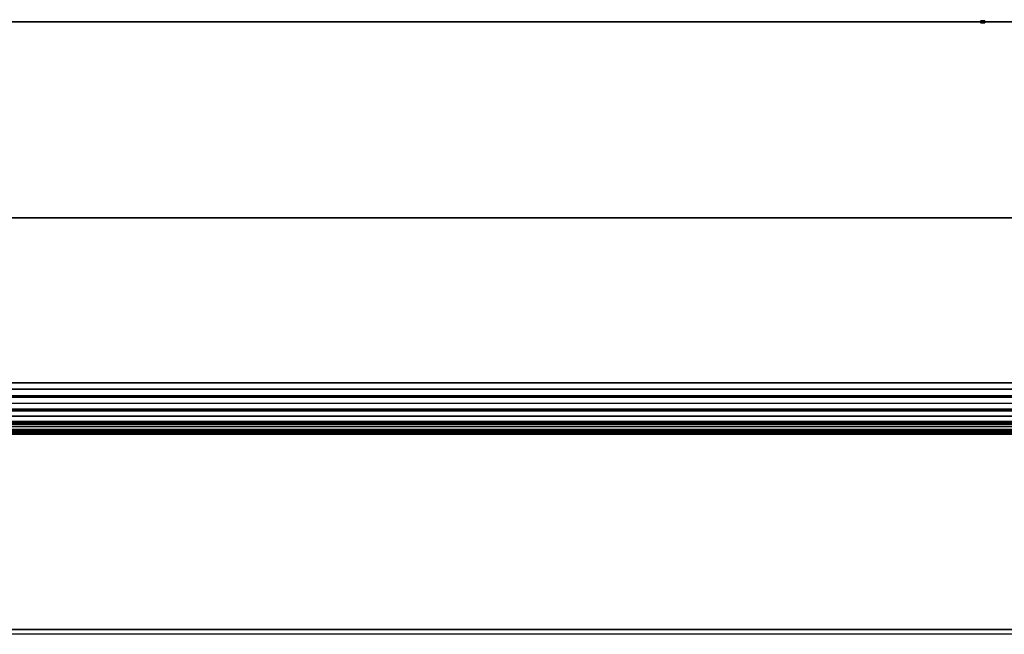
# Model space of a CAD drawing. Header units: millimetres. Extents: x -490 to 6690, y -115 to 152.
# Tile 128 of 256: x -10 to 0, y -6 to 0. Entities that reach past the tile are written whole.
import ezdxf

# ---------------------------------------------------------------- set-up
doc = ezdxf.new("R2010")
doc.units = ezdxf.units.MM
doc.layers.add('151', color=253, linetype='Continuous')

# ---------------------------------------------------------------- blocks, each defined once
blk = doc.blocks.new('UG_SURFACE_001')
at = {"layer": '151', "color": 252, "linetype": 'Continuous', "lineweight": 35}
for points in [[(490, -6.2, 2202.5), (490, 133.2, 2202.5), (-490, 133.2, 2202.5), (-490, -6.2, 2202.5)], [(-340, -6.2, 2052.5), (-340, 133.2, 2052.5), (340, 133.2, 2052.5), (340, -6.2, 2052.5)], [(490, -6.2, 2202.5), (-490, -6.2, 2202.5), (-340, -6.2, 2052.5), (340, -6.2, 2052.5)]]:
    blk.add_3dface(points, dxfattribs=at)
blk = doc.blocks.new('UG_SURFACE_051')
at = {"layer": '151', "color": 7, "linetype": 'Continuous', "lineweight": 35}
for points in [[(-309, 0, 2), (-309, 0, 2017), (309, 0, 2017), (309, 0, 2)], [(-309, -26, 2017), (309, -26, 2017), (309, 0, 2017), (-309, 0, 2017)], [(-309, 0, 2), (309, 0, 2), (309, -2), (-309, -2)], [(-309, -9), (-309, -2), (309, -2), (309, -9)]]:
    blk.add_3dface(points, dxfattribs=at)
blk = doc.blocks.new('UG_SURFACE_061')
at = {"layer": '151', "color": 254, "linetype": 'Continuous', "lineweight": 35}
for points in [[(325.25, -10, 2032.75), (325.25, 136.75, 2032.75), (-325.25, 136.75, 2032.75), (-325.25, -10, 2032.75)], [(317.5, 21, 2025), (317.5, -8, 2025), (-317.5, -8, 2025), (-317.5, 21, 2025)]]:
    blk.add_3dface(points, dxfattribs=at)
blk = doc.blocks.new('UG_SURFACE_070')
at = {"layer": '151', "color": 252, "linetype": 'Continuous', "lineweight": 35}
for points in [[(0, -0.01, -0.05), (-0.02, -0.01, -0.05), (-0.02, 0.01, -0.05), (0, 0.01, -0.05)], [(-0.02, 0.01, 0.05), (0, 0.01, 0.05), (0, 0.01, 0.04)], [(0, 0.01, 0.04), (0, 0.01, -0.04), (-0.02, 0.01, 0.05)], [(0, 0.01, -0.04), (0, 0.01, -0.05), (-0.02, 0.01, -0.05), (-0.02, 0.01, 0.05)], [(0, 0.01, 0.05), (-0.02, 0.01, 0.05), (-0.02, -0.01, 0.05), (0, -0.01, 0.05)], [(-0.02, 0.01, -0.05), (-0.02, -0.01, -0.05), (-0.02, -0.01, 0.05), (-0.02, 0.01, 0.05)], [(0, 0.01, -0.04), (0.02, 0.01, -0.04), (0.02, -0.01, -0.04), (0, -0.01, -0.04)], [(0, -0.01, 0.04), (0.02, -0.01, 0.04), (0.02, 0.01, 0.04), (0, 0.01, 0.04)], [(0, -0.01, -0.04), (0, -0.01, -0.05), (0, 0.01, -0.05), (0, 0.01, -0.04)], [(0, 0.01, 0.04), (0.02, 0.01, 0.04), (0.02, 0.01, -0.04), (0, 0.01, -0.04)], [(0, 0.01, 0.04), (0, 0.01, 0.05), (0, -0.01, 0.05), (0, -0.01, 0.04)], [(0.02, 0.01, 0.04), (0.02, -0.01, 0.04), (0.02, -0.01, -0.04), (0.02, 0.01, -0.04)], [(-0.02, -0.01, -0.05), (0, -0.01, -0.05), (0, -0.01, -0.04)], [(0, -0.01, -0.04), (0, -0.01, 0.04), (-0.02, -0.01, -0.05)], [(0, -0.01, 0.04), (0, -0.01, 0.05), (-0.02, -0.01, 0.05), (-0.02, -0.01, -0.05)], [(0, -0.01, -0.04), (0.02, -0.01, -0.04), (0.02, -0.01, 0.04), (0, -0.01, 0.04)]]:
    blk.add_3dface(points, dxfattribs=at)
blk = doc.blocks.new('UG_SURFACE_071')
at = {"layer": '151', "color": 252, "linetype": 'Continuous', "lineweight": 35}
for points in [[(0, -0.01, -0.05), (-0.02, -0.01, -0.05), (-0.02, 0.01, -0.05), (0, 0.01, -0.05)], [(-0.02, 0.01, 0.05), (0, 0.01, 0.05), (0, 0.01, 0.04)], [(0, 0.01, 0.04), (0, 0.01, -0.04), (-0.02, 0.01, 0.05)], [(0, 0.01, -0.04), (0, 0.01, -0.05), (-0.02, 0.01, -0.05), (-0.02, 0.01, 0.05)], [(0, 0.01, 0.05), (-0.02, 0.01, 0.05), (-0.02, -0.01, 0.05), (0, -0.01, 0.05)], [(-0.02, 0.01, -0.05), (-0.02, -0.01, -0.05), (-0.02, -0.01, 0.05), (-0.02, 0.01, 0.05)], [(0, 0.01, -0.04), (0.02, 0.01, -0.04), (0.02, -0.01, -0.04), (0, -0.01, -0.04)], [(0, -0.01, 0.04), (0.02, -0.01, 0.04), (0.02, 0.01, 0.04), (0, 0.01, 0.04)], [(0, -0.01, -0.04), (0, -0.01, -0.05), (0, 0.01, -0.05), (0, 0.01, -0.04)], [(0, 0.01, 0.04), (0.02, 0.01, 0.04), (0.02, 0.01, -0.04), (0, 0.01, -0.04)], [(0, 0.01, 0.04), (0, 0.01, 0.05), (0, -0.01, 0.05), (0, -0.01, 0.04)], [(0.02, 0.01, 0.04), (0.02, -0.01, 0.04), (0.02, -0.01, -0.04), (0.02, 0.01, -0.04)], [(-0.02, -0.01, -0.05), (0, -0.01, -0.05), (0, -0.01, -0.04)], [(0, -0.01, -0.04), (0, -0.01, 0.04), (-0.02, -0.01, -0.05)], [(0, -0.01, 0.04), (0, -0.01, 0.05), (-0.02, -0.01, 0.05), (-0.02, -0.01, -0.05)], [(0, -0.01, -0.04), (0.02, -0.01, -0.04), (0.02, -0.01, 0.04), (0, -0.01, 0.04)]]:
    blk.add_3dface(points, dxfattribs=at)
blk = doc.blocks.new('UG_SURFACE_072')
at = {"layer": '151', "color": 252, "linetype": 'Continuous', "lineweight": 35}
for points in [[(0, -0.01, -0.05), (-0.02, -0.01, -0.05), (-0.02, 0.01, -0.05), (0, 0.01, -0.05)], [(-0.02, 0.01, 0.05), (0, 0.01, 0.05), (0, 0.01, 0.04)], [(0, 0.01, 0.04), (0, 0.01, -0.04), (-0.02, 0.01, 0.05)], [(0, 0.01, -0.04), (0, 0.01, -0.05), (-0.02, 0.01, -0.05), (-0.02, 0.01, 0.05)], [(0, 0.01, 0.05), (-0.02, 0.01, 0.05), (-0.02, -0.01, 0.05), (0, -0.01, 0.05)], [(-0.02, 0.01, -0.05), (-0.02, -0.01, -0.05), (-0.02, -0.01, 0.05), (-0.02, 0.01, 0.05)], [(0, 0.01, -0.04), (0.02, 0.01, -0.04), (0.02, -0.01, -0.04), (0, -0.01, -0.04)], [(0, -0.01, 0.04), (0.02, -0.01, 0.04), (0.02, 0.01, 0.04), (0, 0.01, 0.04)], [(0, -0.01, -0.04), (0, -0.01, -0.05), (0, 0.01, -0.05), (0, 0.01, -0.04)], [(0, 0.01, 0.04), (0.02, 0.01, 0.04), (0.02, 0.01, -0.04), (0, 0.01, -0.04)], [(0, 0.01, 0.04), (0, 0.01, 0.05), (0, -0.01, 0.05), (0, -0.01, 0.04)], [(0.02, 0.01, 0.04), (0.02, -0.01, 0.04), (0.02, -0.01, -0.04), (0.02, 0.01, -0.04)], [(-0.02, -0.01, -0.05), (0, -0.01, -0.05), (0, -0.01, -0.04)], [(0, -0.01, -0.04), (0, -0.01, 0.04), (-0.02, -0.01, -0.05)], [(0, -0.01, 0.04), (0, -0.01, 0.05), (-0.02, -0.01, 0.05), (-0.02, -0.01, -0.05)], [(0, -0.01, -0.04), (0.02, -0.01, -0.04), (0.02, -0.01, 0.04), (0, -0.01, 0.04)]]:
    blk.add_3dface(points, dxfattribs=at)
blk = doc.blocks.new('UG_SURFACE_073')
at = {"layer": '151', "color": 252, "linetype": 'Continuous', "lineweight": 35}
for points in [[(0, -0.01, -0.05), (-0.02, -0.01, -0.05), (-0.02, 0.01, -0.05), (0, 0.01, -0.05)], [(-0.02, 0.01, 0.05), (0, 0.01, 0.05), (0, 0.01, 0.04)], [(0, 0.01, 0.04), (0, 0.01, -0.04), (-0.02, 0.01, 0.05)], [(0, 0.01, -0.04), (0, 0.01, -0.05), (-0.02, 0.01, -0.05), (-0.02, 0.01, 0.05)], [(0, 0.01, 0.05), (-0.02, 0.01, 0.05), (-0.02, -0.01, 0.05), (0, -0.01, 0.05)], [(-0.02, 0.01, -0.05), (-0.02, -0.01, -0.05), (-0.02, -0.01, 0.05), (-0.02, 0.01, 0.05)], [(0, 0.01, -0.04), (0.02, 0.01, -0.04), (0.02, -0.01, -0.04), (0, -0.01, -0.04)], [(0, -0.01, 0.04), (0.02, -0.01, 0.04), (0.02, 0.01, 0.04), (0, 0.01, 0.04)], [(0, -0.01, -0.04), (0, -0.01, -0.05), (0, 0.01, -0.05), (0, 0.01, -0.04)], [(0, 0.01, 0.04), (0.02, 0.01, 0.04), (0.02, 0.01, -0.04), (0, 0.01, -0.04)], [(0, 0.01, 0.04), (0, 0.01, 0.05), (0, -0.01, 0.05), (0, -0.01, 0.04)], [(0.02, 0.01, 0.04), (0.02, -0.01, 0.04), (0.02, -0.01, -0.04), (0.02, 0.01, -0.04)], [(-0.02, -0.01, -0.05), (0, -0.01, -0.05), (0, -0.01, -0.04)], [(0, -0.01, -0.04), (0, -0.01, 0.04), (-0.02, -0.01, -0.05)], [(0, -0.01, 0.04), (0, -0.01, 0.05), (-0.02, -0.01, 0.05), (-0.02, -0.01, -0.05)], [(0, -0.01, -0.04), (0.02, -0.01, -0.04), (0.02, -0.01, 0.04), (0, -0.01, 0.04)]]:
    blk.add_3dface(points, dxfattribs=at)
blk = doc.blocks.new('UG_SURFACE_074')
at = {"layer": '151', "color": 252, "linetype": 'Continuous', "lineweight": 35}
for points in [[(0, -0.01, -0.05), (-0.02, -0.01, -0.05), (-0.02, 0.01, -0.05), (0, 0.01, -0.05)], [(-0.02, 0.01, 0.05), (0, 0.01, 0.05), (0, 0.01, 0.04)], [(0, 0.01, 0.04), (0, 0.01, -0.04), (-0.02, 0.01, 0.05)], [(0, 0.01, -0.04), (0, 0.01, -0.05), (-0.02, 0.01, -0.05), (-0.02, 0.01, 0.05)], [(0, 0.01, 0.05), (-0.02, 0.01, 0.05), (-0.02, -0.01, 0.05), (0, -0.01, 0.05)], [(-0.02, 0.01, -0.05), (-0.02, -0.01, -0.05), (-0.02, -0.01, 0.05), (-0.02, 0.01, 0.05)], [(0, 0.01, -0.04), (0.02, 0.01, -0.04), (0.02, -0.01, -0.04), (0, -0.01, -0.04)], [(0, -0.01, 0.04), (0.02, -0.01, 0.04), (0.02, 0.01, 0.04), (0, 0.01, 0.04)], [(0, -0.01, -0.04), (0, -0.01, -0.05), (0, 0.01, -0.05), (0, 0.01, -0.04)], [(0, 0.01, 0.04), (0.02, 0.01, 0.04), (0.02, 0.01, -0.04), (0, 0.01, -0.04)], [(0, 0.01, 0.04), (0, 0.01, 0.05), (0, -0.01, 0.05), (0, -0.01, 0.04)], [(0.02, 0.01, 0.04), (0.02, -0.01, 0.04), (0.02, -0.01, -0.04), (0.02, 0.01, -0.04)], [(-0.02, -0.01, -0.05), (0, -0.01, -0.05), (0, -0.01, -0.04)], [(0, -0.01, -0.04), (0, -0.01, 0.04), (-0.02, -0.01, -0.05)], [(0, -0.01, 0.04), (0, -0.01, 0.05), (-0.02, -0.01, 0.05), (-0.02, -0.01, -0.05)], [(0, -0.01, -0.04), (0.02, -0.01, -0.04), (0.02, -0.01, 0.04), (0, -0.01, 0.04)]]:
    blk.add_3dface(points, dxfattribs=at)
blk = doc.blocks.new('UG_SURFACE_075')
at = {"layer": '151', "color": 252, "linetype": 'Continuous', "lineweight": 35}
for points in [[(0, -0.01, -0.05), (-0.02, -0.01, -0.05), (-0.02, 0.01, -0.05), (0, 0.01, -0.05)], [(-0.02, 0.01, 0.05), (0, 0.01, 0.05), (0, 0.01, 0.04)], [(0, 0.01, 0.04), (0, 0.01, -0.04), (-0.02, 0.01, 0.05)], [(0, 0.01, -0.04), (0, 0.01, -0.05), (-0.02, 0.01, -0.05), (-0.02, 0.01, 0.05)], [(0, 0.01, 0.05), (-0.02, 0.01, 0.05), (-0.02, -0.01, 0.05), (0, -0.01, 0.05)], [(-0.02, 0.01, -0.05), (-0.02, -0.01, -0.05), (-0.02, -0.01, 0.05), (-0.02, 0.01, 0.05)], [(0, 0.01, -0.04), (0.02, 0.01, -0.04), (0.02, -0.01, -0.04), (0, -0.01, -0.04)], [(0, -0.01, 0.04), (0.02, -0.01, 0.04), (0.02, 0.01, 0.04), (0, 0.01, 0.04)], [(0, -0.01, -0.04), (0, -0.01, -0.05), (0, 0.01, -0.05), (0, 0.01, -0.04)], [(0, 0.01, 0.04), (0.02, 0.01, 0.04), (0.02, 0.01, -0.04), (0, 0.01, -0.04)], [(0, 0.01, 0.04), (0, 0.01, 0.05), (0, -0.01, 0.05), (0, -0.01, 0.04)], [(0.02, 0.01, 0.04), (0.02, -0.01, 0.04), (0.02, -0.01, -0.04), (0.02, 0.01, -0.04)], [(-0.02, -0.01, -0.05), (0, -0.01, -0.05), (0, -0.01, -0.04)], [(0, -0.01, -0.04), (0, -0.01, 0.04), (-0.02, -0.01, -0.05)], [(0, -0.01, 0.04), (0, -0.01, 0.05), (-0.02, -0.01, 0.05), (-0.02, -0.01, -0.05)], [(0, -0.01, -0.04), (0.02, -0.01, -0.04), (0.02, -0.01, 0.04), (0, -0.01, 0.04)]]:
    blk.add_3dface(points, dxfattribs=at)
blk = doc.blocks.new('UG_SURFACE_076')
at = {"layer": '151', "color": 252, "linetype": 'Continuous', "lineweight": 35}
for points in [[(0, -0.01, -0.05), (-0.02, -0.01, -0.05), (-0.02, 0.01, -0.05), (0, 0.01, -0.05)], [(-0.02, 0.01, 0.05), (0, 0.01, 0.05), (0, 0.01, 0.04)], [(0, 0.01, 0.04), (0, 0.01, -0.04), (-0.02, 0.01, 0.05)], [(0, 0.01, -0.04), (0, 0.01, -0.05), (-0.02, 0.01, -0.05), (-0.02, 0.01, 0.05)], [(0, 0.01, 0.05), (-0.02, 0.01, 0.05), (-0.02, -0.01, 0.05), (0, -0.01, 0.05)], [(-0.02, 0.01, -0.05), (-0.02, -0.01, -0.05), (-0.02, -0.01, 0.05), (-0.02, 0.01, 0.05)], [(0, 0.01, -0.04), (0.02, 0.01, -0.04), (0.02, -0.01, -0.04), (0, -0.01, -0.04)], [(0, -0.01, 0.04), (0.02, -0.01, 0.04), (0.02, 0.01, 0.04), (0, 0.01, 0.04)], [(0, -0.01, -0.04), (0, -0.01, -0.05), (0, 0.01, -0.05), (0, 0.01, -0.04)], [(0, 0.01, 0.04), (0.02, 0.01, 0.04), (0.02, 0.01, -0.04), (0, 0.01, -0.04)], [(0, 0.01, 0.04), (0, 0.01, 0.05), (0, -0.01, 0.05), (0, -0.01, 0.04)], [(0.02, 0.01, 0.04), (0.02, -0.01, 0.04), (0.02, -0.01, -0.04), (0.02, 0.01, -0.04)], [(-0.02, -0.01, -0.05), (0, -0.01, -0.05), (0, -0.01, -0.04)], [(0, -0.01, -0.04), (0, -0.01, 0.04), (-0.02, -0.01, -0.05)], [(0, -0.01, 0.04), (0, -0.01, 0.05), (-0.02, -0.01, 0.05), (-0.02, -0.01, -0.05)], [(0, -0.01, -0.04), (0.02, -0.01, -0.04), (0.02, -0.01, 0.04), (0, -0.01, 0.04)]]:
    blk.add_3dface(points, dxfattribs=at)
blk = doc.blocks.new('UG_SURFACE_077')
at = {"layer": '151', "color": 252, "linetype": 'Continuous', "lineweight": 35}
for points in [[(0, -0.01, -0.05), (-0.02, -0.01, -0.05), (-0.02, 0.01, -0.05), (0, 0.01, -0.05)], [(-0.02, 0.01, 0.05), (0, 0.01, 0.05), (0, 0.01, 0.04)], [(0, 0.01, 0.04), (0, 0.01, -0.04), (-0.02, 0.01, 0.05)], [(0, 0.01, -0.04), (0, 0.01, -0.05), (-0.02, 0.01, -0.05), (-0.02, 0.01, 0.05)], [(0, 0.01, 0.05), (-0.02, 0.01, 0.05), (-0.02, -0.01, 0.05), (0, -0.01, 0.05)], [(-0.02, 0.01, -0.05), (-0.02, -0.01, -0.05), (-0.02, -0.01, 0.05), (-0.02, 0.01, 0.05)], [(0, 0.01, -0.04), (0.02, 0.01, -0.04), (0.02, -0.01, -0.04), (0, -0.01, -0.04)], [(0, -0.01, 0.04), (0.02, -0.01, 0.04), (0.02, 0.01, 0.04), (0, 0.01, 0.04)], [(0, -0.01, -0.04), (0, -0.01, -0.05), (0, 0.01, -0.05), (0, 0.01, -0.04)], [(0, 0.01, 0.04), (0.02, 0.01, 0.04), (0.02, 0.01, -0.04), (0, 0.01, -0.04)], [(0, 0.01, 0.04), (0, 0.01, 0.05), (0, -0.01, 0.05), (0, -0.01, 0.04)], [(0.02, 0.01, 0.04), (0.02, -0.01, 0.04), (0.02, -0.01, -0.04), (0.02, 0.01, -0.04)], [(-0.02, -0.01, -0.05), (0, -0.01, -0.05), (0, -0.01, -0.04)], [(0, -0.01, -0.04), (0, -0.01, 0.04), (-0.02, -0.01, -0.05)], [(0, -0.01, 0.04), (0, -0.01, 0.05), (-0.02, -0.01, 0.05), (-0.02, -0.01, -0.05)], [(0, -0.01, -0.04), (0.02, -0.01, -0.04), (0.02, -0.01, 0.04), (0, -0.01, 0.04)]]:
    blk.add_3dface(points, dxfattribs=at)
blk = doc.blocks.new('UG_SURFACE_078')
at = {"layer": '151', "color": 252, "linetype": 'Continuous', "lineweight": 35}
for points in [[(0, -0.01, -0.05), (-0.02, -0.01, -0.05), (-0.02, 0.01, -0.05), (0, 0.01, -0.05)], [(-0.02, 0.01, 0.05), (0, 0.01, 0.05), (0, 0.01, 0.04)], [(0, 0.01, 0.04), (0, 0.01, -0.04), (-0.02, 0.01, 0.05)], [(0, 0.01, -0.04), (0, 0.01, -0.05), (-0.02, 0.01, -0.05), (-0.02, 0.01, 0.05)], [(0, 0.01, 0.05), (-0.02, 0.01, 0.05), (-0.02, -0.01, 0.05), (0, -0.01, 0.05)], [(-0.02, 0.01, -0.05), (-0.02, -0.01, -0.05), (-0.02, -0.01, 0.05), (-0.02, 0.01, 0.05)], [(0, 0.01, -0.04), (0.02, 0.01, -0.04), (0.02, -0.01, -0.04), (0, -0.01, -0.04)], [(0, -0.01, 0.04), (0.02, -0.01, 0.04), (0.02, 0.01, 0.04), (0, 0.01, 0.04)], [(0, -0.01, -0.04), (0, -0.01, -0.05), (0, 0.01, -0.05), (0, 0.01, -0.04)], [(0, 0.01, 0.04), (0.02, 0.01, 0.04), (0.02, 0.01, -0.04), (0, 0.01, -0.04)], [(0, 0.01, 0.04), (0, 0.01, 0.05), (0, -0.01, 0.05), (0, -0.01, 0.04)], [(0.02, 0.01, 0.04), (0.02, -0.01, 0.04), (0.02, -0.01, -0.04), (0.02, 0.01, -0.04)], [(-0.02, -0.01, -0.05), (0, -0.01, -0.05), (0, -0.01, -0.04)], [(0, -0.01, -0.04), (0, -0.01, 0.04), (-0.02, -0.01, -0.05)], [(0, -0.01, 0.04), (0, -0.01, 0.05), (-0.02, -0.01, 0.05), (-0.02, -0.01, -0.05)], [(0, -0.01, -0.04), (0.02, -0.01, -0.04), (0.02, -0.01, 0.04), (0, -0.01, 0.04)]]:
    blk.add_3dface(points, dxfattribs=at)
blk = doc.blocks.new('UG_SURFACE_079')
at = {"layer": '151', "color": 252, "linetype": 'Continuous', "lineweight": 35}
for points in [[(0, -0.01, -0.05), (-0.02, -0.01, -0.05), (-0.02, 0.01, -0.05), (0, 0.01, -0.05)], [(-0.02, 0.01, 0.05), (0, 0.01, 0.05), (0, 0.01, 0.04)], [(0, 0.01, 0.04), (0, 0.01, -0.04), (-0.02, 0.01, 0.05)], [(0, 0.01, -0.04), (0, 0.01, -0.05), (-0.02, 0.01, -0.05), (-0.02, 0.01, 0.05)], [(0, 0.01, 0.05), (-0.02, 0.01, 0.05), (-0.02, -0.01, 0.05), (0, -0.01, 0.05)], [(-0.02, 0.01, -0.05), (-0.02, -0.01, -0.05), (-0.02, -0.01, 0.05), (-0.02, 0.01, 0.05)], [(0, 0.01, -0.04), (0.02, 0.01, -0.04), (0.02, -0.01, -0.04), (0, -0.01, -0.04)], [(0, -0.01, 0.04), (0.02, -0.01, 0.04), (0.02, 0.01, 0.04), (0, 0.01, 0.04)], [(0, -0.01, -0.04), (0, -0.01, -0.05), (0, 0.01, -0.05), (0, 0.01, -0.04)], [(0, 0.01, 0.04), (0.02, 0.01, 0.04), (0.02, 0.01, -0.04), (0, 0.01, -0.04)], [(0, 0.01, 0.04), (0, 0.01, 0.05), (0, -0.01, 0.05), (0, -0.01, 0.04)], [(0.02, 0.01, 0.04), (0.02, -0.01, 0.04), (0.02, -0.01, -0.04), (0.02, 0.01, -0.04)], [(-0.02, -0.01, -0.05), (0, -0.01, -0.05), (0, -0.01, -0.04)], [(0, -0.01, -0.04), (0, -0.01, 0.04), (-0.02, -0.01, -0.05)], [(0, -0.01, 0.04), (0, -0.01, 0.05), (-0.02, -0.01, 0.05), (-0.02, -0.01, -0.05)], [(0, -0.01, -0.04), (0.02, -0.01, -0.04), (0.02, -0.01, 0.04), (0, -0.01, 0.04)]]:
    blk.add_3dface(points, dxfattribs=at)
blk = doc.blocks.new('UG_SURFACE_087')
at = {"layer": '151', "color": 14, "linetype": 'Continuous', "lineweight": 35}
for points in [[(317.3, -10, 2024.8), (317.3, 19, 2024.8), (-317.3, 19, 2024.8), (-317.3, -10, 2024.8)], [(313.25, 16.25, 2020.75), (313.25, -22, 2020.75), (-313.25, -22, 2020.75), (-313.25, 16.25, 2020.75)]]:
    blk.add_3dface(points, dxfattribs=at)
blk = doc.blocks.new('UG_SURFACE_088')
at = {"layer": '151', "color": 7, "linetype": 'Continuous', "lineweight": 35}
for points in [[(-313.25, 16, 2020.75), (-313.25, -22, 2020.75), (313.25, -22, 2020.75), (313.25, 16, 2020.75)], [(313, 16, 2020.5), (313, -22, 2020.5), (-313, -22, 2020.5), (-313, 16, 2020.5)]]:
    blk.add_3dface(points, dxfattribs=at)
blk = doc.blocks.new('UG_SURFACE_094')
at = {"layer": '151', "color": 253, "linetype": 'Continuous', "lineweight": 35}
for points in [[(-312.261, 1.13, 2019.761), (-312.928, -3.683, 2020.427), (312.928, -3.683, 2020.427), (312.261, 1.13, 2019.761)], [(-311.985, -3.822, 2019.485), (-311.276, 0.736, 2018.775), (311.276, 0.736, 2018.775), (311.985, -3.822, 2019.485)], [(312.927, -3.815, 2020.427), (-312.928, -3.683, 2020.427), (-312.927, -3.815, 2020.427)], [(312.927, -3.815, 2020.427), (312.928, -3.683, 2020.427), (-312.928, -3.683, 2020.427)], [(-312.927, -3.815, 2020.427), (-312.923, -3.83, 2020.423), (312.923, -3.83, 2020.423), (312.927, -3.815, 2020.427)], [(312.923, -3.83, 2020.423), (-312.923, -3.83, 2020.423), (-312.886, -3.953, 2020.386)], [(312.886, -3.953, 2020.386), (312.923, -3.83, 2020.423), (-312.886, -3.953, 2020.386)], [(312.031, -3.962, 2019.531), (-312.031, -3.962, 2019.531), (-311.985, -3.822, 2019.485), (311.985, -3.822, 2019.485)], [(-312.886, -3.953, 2020.386), (-312.874, -3.968, 2020.374), (312.874, -3.968, 2020.374), (312.886, -3.953, 2020.386)], [(312.874, -3.968, 2020.374), (-312.874, -3.968, 2020.374), (-312.785, -4.087, 2020.285), (312.785, -4.087, 2020.285)], [(312.033, -3.967, 2019.533), (-312.119, -4.08, 2019.619), (-312.033, -3.967, 2019.533)], [(312.033, -3.967, 2019.533), (312.119, -4.08, 2019.619), (-312.119, -4.08, 2019.619)], [(-312.033, -3.967, 2019.533), (312.031, -3.962, 2019.531), (312.033, -3.967, 2019.533)], [(-312.033, -3.967, 2019.533), (-312.031, -3.962, 2019.531), (312.031, -3.962, 2019.531)], [(312.785, -4.087, 2020.285), (-312.785, -4.087, 2020.285), (-312.772, -4.104, 2020.272)], [(312.772, -4.104, 2020.272), (312.785, -4.087, 2020.285), (-312.772, -4.104, 2020.272)], [(-312.772, -4.104, 2020.272), (-312.663, -4.163, 2020.163), (312.663, -4.163, 2020.163), (312.772, -4.104, 2020.272)], [(312.133, -4.098, 2019.633), (-312.239, -4.16, 2019.739), (-312.133, -4.098, 2019.633)], [(312.133, -4.098, 2019.633), (312.239, -4.16, 2019.739), (-312.239, -4.16, 2019.739)], [(-312.133, -4.098, 2019.633), (312.119, -4.08, 2019.619), (312.133, -4.098, 2019.633)], [(-312.133, -4.098, 2019.633), (-312.119, -4.08, 2019.619), (312.119, -4.08, 2019.619)], [(312.663, -4.163, 2020.163), (-312.663, -4.163, 2020.163), (-312.577, -4.209, 2020.077)], [(312.577, -4.209, 2020.077), (312.663, -4.163, 2020.163), (-312.577, -4.209, 2020.077)], [(-312.577, -4.209, 2020.077), (-312.525, -4.208, 2020.025), (312.525, -4.208, 2020.025), (312.577, -4.209, 2020.077)], [(312.525, -4.208, 2020.025), (-312.525, -4.208, 2020.025), (-312.377, -4.204, 2019.877), (312.377, -4.204, 2019.877)], [(312.311, -4.202, 2019.811), (-312.377, -4.204, 2019.877), (-312.311, -4.202, 2019.811)], [(312.311, -4.202, 2019.811), (312.377, -4.204, 2019.877), (-312.377, -4.204, 2019.877)], [(-312.311, -4.202, 2019.811), (312.239, -4.16, 2019.739), (312.311, -4.202, 2019.811)], [(-312.311, -4.202, 2019.811), (-312.239, -4.16, 2019.739), (312.239, -4.16, 2019.739)]]:
    blk.add_3dface(points, dxfattribs=at)

msp = doc.modelspace()

# ---------------------------------------------------------------- linework, layer by layer
at = {"layer": '151', "linetype": 'Continuous', "lineweight": -3}
for p, q in [((-0.02, 0.01, -0.05), (-0.02, 0.01, 0.05)), ((0, 0.01, 0.05), (-0.02, 0.01, 0.05)), ((-0.02, -0.01, -0.05), (-0.02, 0.01, -0.05)), ((-0.02, 0.01, 0.05), (-0.02, -0.01, 0.05)), ((0, 0.01, 0.05), (-0.02, 0.01, 0.05)), ((-0.02, 0.01, -0.05), (-0.02, 0.01, 0.05)), ((-0.02, -0.01, -0.05), (-0.02, 0.01, -0.05)), ((0, 0.01, -0.05), (-0.02, 0.01, -0.05)), ((-0.02, 0.01, 0.05), (-0.02, -0.01, 0.05)), ((0, 0.01, -0.05), (-0.02, 0.01, -0.05)), ((-0.02, 0.01, -0.05), (-0.02, 0.01, 0.05)), ((0, 0.01, 0.05), (-0.02, 0.01, 0.05)), ((-0.02, -0.01, -0.05), (-0.02, 0.01, -0.05)), ((-0.02, 0.01, -0.05), (-0.02, 0.01, 0.05)), ((-0.02, 0.01, -0.05), (-0.02, 0.01, 0.05)), ((0, 0.01, 0.05), (-0.02, 0.01, 0.05)), ((-0.02, -0.01, -0.05), (-0.02, 0.01, -0.05)), ((-0.02, 0.01, 0.05), (-0.02, -0.01, 0.05)), ((0, 0.01, 0.05), (-0.02, 0.01, 0.05)), ((-0.02, 0.01, -0.05), (-0.02, 0.01, 0.05)), ((-0.02, 0.01, 0.05), (-0.02, -0.01, 0.05)), ((-0.02, -0.01, -0.05), (-0.02, 0.01, -0.05)), ((0, 0.01, -0.05), (-0.02, 0.01, -0.05)), ((-0.02, 0.01, -0.05), (-0.02, 0.01, 0.05)), ((0, 0.01, 0.05), (-0.02, 0.01, 0.05)), ((-0.02, -0.01, -0.05), (-0.02, 0.01, -0.05)), ((0, 0.01, -0.05), (-0.02, 0.01, -0.05)), ((-0.02, 0.01, 0.05), (-0.02, -0.01, 0.05)), ((0, 0.01, 0.05), (-0.02, 0.01, 0.05)), ((-0.02, 0.01, 0.05), (-0.02, -0.01, 0.05)), ((0, 0.01, -0.05), (-0.02, 0.01, -0.05)), ((-0.02, 0.01, -0.05), (-0.02, 0.01, 0.05)), ((0, 0.01, 0.05), (-0.02, 0.01, 0.05)), ((-0.02, -0.01, -0.05), (-0.02, 0.01, -0.05)), ((0, 0.01, -0.05), (-0.02, 0.01, -0.05)), ((-0.02, 0.01, 0.05), (-0.02, -0.01, 0.05)), ((0, 0.01, 0.05), (-0.02, 0.01, 0.05)), ((-0.02, 0.01, 0.05), (-0.02, -0.01, 0.05)), ((-0.02, -0.01, -0.05), (-0.02, 0.01, -0.05)), ((0, 0.01, -0.05), (-0.02, 0.01, -0.05)), ((-0.02, 0.01, -0.05), (-0.02, 0.01, 0.05)), ((-0.02, -0.01, -0.05), (-0.02, 0.01, -0.05)), ((0, 0.01, -0.05), (-0.02, 0.01, -0.05)), ((-0.02, 0.01, 0.05), (-0.02, -0.01, 0.05)), ((0, 0.01, -0.05), (-0.02, 0.01, -0.05)), ((0, 0.01, 0.05), (-0.02, 0.01, 0.05)), ((-0.02, 0.01, -0.05), (-0.02, 0.01, 0.05)), ((0, 0.01, -0.05), (-0.02, 0.01, -0.05)), ((-0.02, 0.01, 0.05), (-0.02, -0.01, 0.05)), ((-0.02, -0.01, -0.05), (-0.02, 0.01, -0.05)), ((0, 0.01, 0.04), (0.02, 0.01, 0.04)), ((0, 0.01, -0.04), (0.02, 0.01, -0.04)), ((0, 0.01, -0.05), (0, 0.01, -0.04)), ((0, -0.01, -0.04), (0, 0.01, -0.04)), ((0, -0.01, -0.05), (0, 0.01, -0.05)), ((0, 0.01, 0.04), (0, -0.01, 0.04)), ((0, 0.01, 0.04), (0.02, 0.01, 0.04)), ((0, 0.01, 0.04), (0, 0.01, 0.05)), ((0, 0.01, -0.04), (0.02, 0.01, -0.04)), ((0, 0.01, 0.05), (0, -0.01, 0.05)), ((0, -0.01, -0.05), (0, 0.01, -0.05)), ((0, -0.01, -0.04), (0, 0.01, -0.04)), ((0, 0.01, -0.05), (0, 0.01, -0.04)), ((0, 0.01, 0.04), (0.02, 0.01, 0.04)), ((0, 0.01, 0.04), (0, -0.01, 0.04)), ((0, 0.01, -0.04), (0.02, 0.01, -0.04)), ((0, 0.01, -0.05), (0, 0.01, -0.04)), ((0, -0.01, -0.04), (0, 0.01, -0.04)), ((0, -0.01, -0.05), (0, 0.01, -0.05)), ((0, 0.01, 0.04), (0.02, 0.01, 0.04)), ((0, 0.01, 0.04), (0, -0.01, 0.04)), ((0, -0.01, -0.04), (0, 0.01, -0.04)), ((0, 0.01, -0.04), (0.02, 0.01, -0.04)), ((0, 0.01, 0.05), (0, -0.01, 0.05)), ((0, -0.01, -0.05), (0, 0.01, -0.05)), ((0, -0.01, -0.04), (0, 0.01, -0.04)), ((0, 0.01, 0.04), (0, 0.01, 0.05)), ((0, 0.01, 0.04), (0.02, 0.01, 0.04)), ((0, 0.01, 0.04), (0, -0.01, 0.04)), ((0, 0.01, -0.05), (0, 0.01, -0.04)), ((0, -0.01, -0.04), (0, 0.01, -0.04)), ((0, 0.01, 0.04), (0, 0.01, 0.05)), ((0, 0.01, 0.04), (0, -0.01, 0.04)), ((0, -0.01, -0.05), (0, 0.01, -0.05)), ((0, 0.01, -0.04), (0.02, 0.01, -0.04)), ((0, 0.01, 0.04), (0.02, 0.01, 0.04)), ((0, 0.01, 0.05), (0, -0.01, 0.05)), ((0, -0.01, -0.05), (0, 0.01, -0.05)), ((0, 0.01, -0.05), (0, 0.01, -0.04)), ((0, 0.01, 0.04), (0.02, 0.01, 0.04)), ((0, 0.01, 0.04), (0, 0.01, 0.05)), ((0, 0.01, -0.04), (0.02, 0.01, -0.04)), ((0, 0.01, 0.05), (0, -0.01, 0.05)), ((0, 0.01, 0.05), (0, -0.01, 0.05)), ((0, 0.01, -0.05), (0, 0.01, -0.04)), ((0, -0.01, -0.04), (0, 0.01, -0.04)), ((0, 0.01, -0.05), (0, 0.01, -0.04)), ((0, 0.01, 0.04), (0.02, 0.01, 0.04)), ((0, 0.01, 0.04), (0, 0.01, 0.05)), ((0, 0.01, 0.04), (0, -0.01, 0.04)), ((0, 0.01, -0.05), (0, 0.01, -0.04)), ((0, 0.01, -0.04), (0.02, 0.01, -0.04)), ((0, 0.01, 0.05), (0, -0.01, 0.05)), ((0, -0.01, -0.05), (0, 0.01, -0.05)), ((0, 0.01, 0.05), (0, -0.01, 0.05)), ((0, 0.01, 0.04), (0, -0.01, 0.04)), ((0, 0.01, 0.04), (0.02, 0.01, 0.04)), ((0, 0.01, 0.04), (0, 0.01, 0.05)), ((0, 0.01, -0.04), (0.02, 0.01, -0.04)), ((0, 0.01, 0.05), (0, -0.01, 0.05)), ((0, 0.01, -0.05), (0, 0.01, -0.04)), ((0, -0.01, -0.04), (0, 0.01, -0.04)), ((0, 0.01, 0.04), (0, 0.01, 0.05)), ((0, 0.01, 0.04), (0, -0.01, 0.04)), ((0, 0.01, -0.04), (0.02, 0.01, -0.04)), ((0, 0.01, 0.05), (0, -0.01, 0.05)), ((0, -0.01, -0.05), (0, 0.01, -0.05)), ((0, -0.01, -0.05), (0, 0.01, -0.05)), ((0, 0.01, 0.04), (0, 0.01, 0.05)), ((0, 0.01, 0.04), (0, -0.01, 0.04)), ((0, 0.01, 0.04), (0.02, 0.01, 0.04)), ((0, 0.01, 0.04), (0, 0.01, 0.05)), ((0, 0.01, 0.04), (0, -0.01, 0.04)), ((0, 0.01, -0.04), (0.02, 0.01, -0.04)), ((0, 0.01, 0.05), (0, -0.01, 0.05)), ((0, -0.01, -0.05), (0, 0.01, -0.05)), ((0, -0.01, -0.04), (0, 0.01, -0.04)), ((0, 0.01, -0.05), (0, 0.01, -0.04)), ((0, -0.01, -0.04), (0, 0.01, -0.04)), ((0, 0.01, 0.04), (0, 0.01, 0.05)), ((0, 0.01, 0.04), (0.02, 0.01, 0.04)), ((0, 0.01, 0.04), (0, -0.01, 0.04)), ((0, 0.01, 0.04), (0, 0.01, 0.05)), ((0, 0.01, -0.04), (0.02, 0.01, -0.04)), ((0.02, 0.01, -0.04), (0.02, 0.01, 0.04)), ((0.02, -0.01, -0.04), (0.02, 0.01, -0.04)), ((0.02, 0.01, 0.04), (0.02, -0.01, 0.04)), ((0.02, -0.01, -0.04), (0.02, 0.01, -0.04)), ((0.02, 0.01, 0.04), (0.02, -0.01, 0.04)), ((0.02, 0.01, -0.04), (0.02, 0.01, 0.04)), ((0.02, -0.01, -0.04), (0.02, 0.01, -0.04)), ((0.02, -0.01, -0.04), (0.02, 0.01, -0.04)), ((0.02, 0.01, 0.04), (0.02, -0.01, 0.04)), ((0.02, -0.01, -0.04), (0.02, 0.01, -0.04)), ((0.02, -0.01, -0.04), (0.02, 0.01, -0.04)), ((0.02, 0.01, 0.04), (0.02, -0.01, 0.04)), ((0.02, 0.01, -0.04), (0.02, 0.01, 0.04)), ((0.02, 0.01, -0.04), (0.02, 0.01, 0.04)), ((0.02, 0.01, 0.04), (0.02, -0.01, 0.04)), ((0.02, -0.01, -0.04), (0.02, 0.01, -0.04)), ((0.02, 0.01, 0.04), (0.02, -0.01, 0.04)), ((0.02, 0.01, -0.04), (0.02, 0.01, 0.04)), ((0.02, 0.01, -0.04), (0.02, 0.01, 0.04)), ((0.02, 0.01, 0.04), (0.02, -0.01, 0.04)), ((0.02, -0.01, -0.04), (0.02, 0.01, -0.04)), ((0.02, 0.01, 0.04), (0.02, -0.01, 0.04)), ((0.02, 0.01, -0.04), (0.02, 0.01, 0.04)), ((0.02, 0.01, -0.04), (0.02, 0.01, 0.04)), ((0.02, -0.01, -0.04), (0.02, 0.01, -0.04)), ((0.02, 0.01, 0.04), (0.02, -0.01, 0.04)), ((0.02, 0.01, -0.04), (0.02, 0.01, 0.04)), ((0.02, -0.01, -0.04), (0.02, 0.01, -0.04)), ((0.02, 0.01, -0.04), (0.02, 0.01, 0.04)), ((0.02, 0.01, 0.04), (0.02, -0.01, 0.04)), ((0.02, 0.01, 0.04), (0.02, -0.01, 0.04)), ((-309, 0, 2), (309, 0, 2)), ((-309, 0, 2017), (309, 0, 2017)), ((-0.02, -0.01, 0.05), (-0.02, -0.01, -0.05)), ((0, -0.01, 0.05), (-0.02, -0.01, 0.05)), ((0, -0.01, -0.05), (-0.02, -0.01, -0.05)), ((0, -0.01, -0.05), (-0.02, -0.01, -0.05)), ((0, -0.01, 0.05), (-0.02, -0.01, 0.05)), ((0, -0.01, 0.05), (-0.02, -0.01, 0.05)), ((-0.02, -0.01, 0.05), (-0.02, -0.01, -0.05)), ((0, -0.01, 0.05), (-0.02, -0.01, 0.05)), ((0, -0.01, -0.05), (-0.02, -0.01, -0.05)), ((-0.02, -0.01, 0.05), (-0.02, -0.01, -0.05)), ((0, -0.01, -0.05), (-0.02, -0.01, -0.05)), ((0, -0.01, 0.05), (-0.02, -0.01, 0.05)), ((-0.02, -0.01, 0.05), (-0.02, -0.01, -0.05)), ((0, -0.01, 0.05), (-0.02, -0.01, 0.05)), ((-0.02, -0.01, 0.05), (-0.02, -0.01, -0.05)), ((0, -0.01, -0.05), (-0.02, -0.01, -0.05)), ((0, -0.01, 0.05), (-0.02, -0.01, 0.05)), ((0, -0.01, -0.05), (-0.02, -0.01, -0.05)), ((-0.02, -0.01, 0.05), (-0.02, -0.01, -0.05)), ((0, -0.01, 0.05), (-0.02, -0.01, 0.05)), ((-0.02, -0.01, 0.05), (-0.02, -0.01, -0.05)), ((0, -0.01, -0.05), (-0.02, -0.01, -0.05)), ((0, -0.01, -0.05), (-0.02, -0.01, -0.05)), ((0, -0.01, 0.05), (-0.02, -0.01, 0.05)), ((-0.02, -0.01, 0.05), (-0.02, -0.01, -0.05)), ((-0.02, -0.01, 0.05), (-0.02, -0.01, -0.05)), ((0, -0.01, 0.05), (-0.02, -0.01, 0.05)), ((-0.02, -0.01, 0.05), (-0.02, -0.01, -0.05)), ((0, -0.01, -0.05), (-0.02, -0.01, -0.05)), ((0, -0.01, -0.05), (-0.02, -0.01, -0.05)), ((0, -0.01, -0.05), (-0.02, -0.01, -0.05)), ((0, -0.01, -0.04), (0, -0.01, -0.05)), ((0, -0.01, 0.04), (0.02, -0.01, 0.04)), ((0, -0.01, -0.04), (0.02, -0.01, -0.04)), ((0, -0.01, -0.04), (0, -0.01, -0.05)), ((0, -0.01, -0.04), (0, -0.01, -0.05)), ((0, -0.01, 0.05), (0, -0.01, 0.04)), ((0, -0.01, -0.04), (0, -0.01, -0.05)), ((0, -0.01, 0.04), (0.02, -0.01, 0.04)), ((0, -0.01, 0.04), (0.02, -0.01, 0.04)), ((0, -0.01, -0.04), (0, -0.01, -0.05)), ((0, -0.01, 0.05), (0, -0.01, 0.04)), ((0, -0.01, 0.04), (0.02, -0.01, 0.04)), ((0, -0.01, -0.04), (0.02, -0.01, -0.04)), ((0, -0.01, 0.05), (0, -0.01, 0.04)), ((0, -0.01, -0.04), (0, -0.01, -0.05)), ((0, -0.01, 0.04), (0.02, -0.01, 0.04)), ((0, -0.01, 0.05), (0, -0.01, 0.04)), ((0, -0.01, -0.04), (0.02, -0.01, -0.04)), ((0, -0.01, 0.05), (0, -0.01, 0.04)), ((0, -0.01, -0.04), (0.02, -0.01, -0.04)), ((0, -0.01, -0.04), (0, -0.01, -0.05)), ((0, -0.01, -0.04), (0, -0.01, -0.05)), ((0, -0.01, -0.04), (0.02, -0.01, -0.04)), ((0, -0.01, 0.04), (0.02, -0.01, 0.04)), ((0, -0.01, -0.04), (0, -0.01, -0.05)), ((0, -0.01, 0.05), (0, -0.01, 0.04)), ((0, -0.01, -0.04), (0.02, -0.01, -0.04)), ((0, -0.01, 0.04), (0.02, -0.01, 0.04)), ((0, -0.01, -0.04), (0.02, -0.01, -0.04)), ((0, -0.01, -0.04), (0, -0.01, -0.05)), ((0, -0.01, 0.04), (0.02, -0.01, 0.04)), ((0, -0.01, 0.05), (0, -0.01, 0.04)), ((0, -0.01, 0.05), (0, -0.01, 0.04)), ((0, -0.01, 0.05), (0, -0.01, 0.04)), ((0, -0.01, -0.04), (0.02, -0.01, -0.04)), ((0, -0.01, 0.04), (0.02, -0.01, 0.04)), ((0, -0.01, -0.04), (0.02, -0.01, -0.04)), ((0, -0.01, 0.05), (0, -0.01, 0.04)), ((0, -0.01, 0.04), (0.02, -0.01, 0.04)), ((0, -0.01, -0.04), (0.02, -0.01, -0.04)), ((0, -0.01, 0.05), (0, -0.01, 0.04)), ((0, -0.01, -0.04), (0, -0.01, -0.05)), ((0.02, -0.01, 0.04), (0.02, -0.01, -0.04)), ((0.02, -0.01, 0.04), (0.02, -0.01, -0.04)), ((0.02, -0.01, 0.04), (0.02, -0.01, -0.04)), ((0.02, -0.01, 0.04), (0.02, -0.01, -0.04)), ((0.02, -0.01, 0.04), (0.02, -0.01, -0.04)), ((0.02, -0.01, 0.04), (0.02, -0.01, -0.04)), ((0.02, -0.01, 0.04), (0.02, -0.01, -0.04)), ((0.02, -0.01, 0.04), (0.02, -0.01, -0.04)), ((0.02, -0.01, 0.04), (0.02, -0.01, -0.04)), ((0.02, -0.01, 0.04), (0.02, -0.01, -0.04)), ((-309, -2), (309, -2)), ((312.928, -3.683, 2020.428), (-312.928, -3.683, 2020.428)), ((311.985, -3.822, 2019.485), (-311.985, -3.822, 2019.485)), ((-490, -6.2, 2202.5), (490, -6.2, 2202.5)), ((340, -6.2, 2052.5), (-340, -6.2, 2052.5)), ((393.5, -6.25, 2101), (-393.5, -6.25, 2101)), ((393.25, -6.25, 2100.75), (-393.25, -6.25, 2100.75)), ((393.25, -6.25, 2100.75), (-393.25, -6.25, 2100.75)), ((388.25, -6.25, 2095.75), (-388.25, -6.25, 2095.75))]:
    msp.add_line(p, q, dxfattribs=at)

# ---------------------------------------------------------------- block references
for name in ['UG_SURFACE_061', 'UG_SURFACE_001', 'UG_SURFACE_087', 'UG_SURFACE_088', 'UG_SURFACE_094', 'UG_SURFACE_070', 'UG_SURFACE_071', 'UG_SURFACE_072', 'UG_SURFACE_073', 'UG_SURFACE_074', 'UG_SURFACE_075', 'UG_SURFACE_076', 'UG_SURFACE_077', 'UG_SURFACE_078', 'UG_SURFACE_079', 'UG_SURFACE_051']:
    msp.add_blockref(name, (0, 0), dxfattribs=at)

doc.saveas('drawing.dxf')
